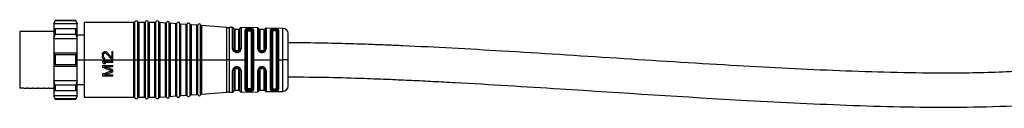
# Model space of a CAD drawing. Header units: millimetres. Extents: x -1015 to 3225, y 357 to 841.
# Tile 3 of 18: x -491 to -302, y 570 to 587. Entities that reach past the tile are written whole.
import ezdxf

# ---------------------------------------------------------------- set-up
doc = ezdxf.new("R2010")
doc.units = ezdxf.units.MM

# ---------------------------------------------------------------- blocks, each defined once
blk = doc.blocks.new('Drawing View2')
at = {"color": 7, "linetype": 'Continuous', "lineweight": 25}
for p, q in [((-206.45, 3.7), (-206.75, 3.2)), ((-206.75, 3.09), (-206.45, 3.64)), ((-206.75, 3.2), (-206.75, 3.09)), ((-202.25, 3.09), (-206.75, 3.09)), ((-206.75, 3.09), (-206.75, 1.95)), ((-206.45, 2.12), (-206.75, 1.95)), ((-206.75, 1.95), (-206.75, 0.19)), ((-202.55, 3.7), (-206.45, 3.7)), ((-206.45, 3.7), (-206.45, 3.64)), ((-202.55, 3.64), (-206.45, 3.64)), ((-206.45, 2.12), (-206.45, 1.5)), ((-202.55, 2.12), (-206.45, 2.12)), ((-202.25, 3.2), (-202.55, 3.7)), ((-202.55, 3.64), (-202.55, 3.7)), ((-202.55, 3.64), (-202.25, 3.09)), ((-202.55, 1.5), (-202.55, 2.12)), ((-202.25, 1.95), (-202.55, 2.12)), ((-202.25, 3.09), (-202.25, 3.2)), ((-202.25, 1.95), (-202.25, 3.09)), ((-202.25, 0.19), (-202.25, 1.95)), ((-191.41, 3.35), (-200.95, 3.35)), ((-200.95, 3.35), (-200.95, -3.8)), ((-191.41, -3.67), (-191.41, 3.35)), ((-191.22, -3.8), (-191.22, 3.47)), ((-190.68, -3.66), (-190.68, 3.47)), ((-189.41, 3.35), (-190.49, 3.35)), ((-190.49, 3.35), (-190.49, -3.66)), ((-189.41, -3.67), (-189.41, 3.35)), ((-189.22, -3.8), (-189.22, 3.47)), ((-188.68, -3.66), (-188.68, 3.47)), ((-187.41, 3.35), (-188.49, 3.35)), ((-188.49, 3.35), (-188.49, -3.66)), ((-187.41, -3.67), (-187.41, 3.35)), ((-187.22, -3.8), (-187.22, 3.47)), ((-186.67, -3.66), (-186.67, 3.45)), ((-185.41, 3.24), (-186.49, 3.32)), ((-186.49, 3.32), (-186.49, -3.66)), ((-185.41, -3.66), (-185.41, 3.24)), ((-185.22, -3.8), (-185.22, 3.35)), ((-184.67, -3.66), (-184.67, 3.31)), ((-183.41, 3.1), (-184.49, 3.18)), ((-184.49, 3.18), (-184.49, -3.66)), ((-183.41, -3.66), (-183.41, 3.1)), ((-183.22, -3.8), (-183.22, 3.2)), ((-182.67, -3.66), (-182.67, 3.17)), ((-181.41, 2.96), (-182.49, 3.03)), ((-182.49, 3.03), (-182.49, -3.66)), ((-181.41, -3.66), (-181.41, 2.96)), ((-181.22, -3.8), (-181.22, 3.06)), ((-180.67, -3.66), (-180.67, 3.02)), ((-179.41, 2.81), (-180.49, 2.89)), ((-180.49, 2.89), (-180.49, -3.66)), ((-179.41, -3.66), (-179.41, 2.81)), ((-179.22, -3.8), (-179.22, 2.92)), ((-178.67, -3.66), (-178.67, 2.88)), ((-173.67, 2.4), (-178.49, 2.75)), ((-178.49, 2.75), (-178.49, -3.66)), ((-173.67, -3.66), (-173.67, 2.4)), ((-172.55, 2.37), (-173.23, 2.39)), ((-173.23, 2.39), (-173.23, -3.66)), ((-172.55, -1.67), (-172.55, 2.37)), ((-172.35, 2.19), (-172.35, -1.73)), ((-171.35, 2), (-172.15, 2)), ((-172.15, 2), (-172.15, -1.8)), ((-171.35, -1.8), (-171.35, 2)), ((-171.15, -1.74), (-171.15, 2.17)), ((-167.73, 2.3), (-170.95, 2.35)), ((-170.95, 2.35), (-170.95, -1.68)), ((-170.14, -3.8), (-170.14, 1.96)), ((-169.45, 1.93), (-169.45, 1.96)), ((-169.25, 1.96), (-169.45, 1.96)), ((-169.45, 1.93), (-169.25, 1.93)), ((-168.56, 1.93), (-168.56, -3.65)), ((-167.73, -1.7), (-167.73, 2.3)), ((-167.54, 2.15), (-167.54, -1.75)), ((-166.55, 2), (-167.35, 2)), ((-167.35, 2), (-167.35, -1.8)), ((-166.55, -1.8), (-166.55, 2)), ((-166.36, -1.75), (-166.36, 2.13)), ((-162.93, 2.22), (-166.17, 2.27)), ((-166.17, 2.27), (-166.17, -1.7)), ((-165.32, -3.8), (-165.32, 1.91)), ((-164.45, 2.09), (-164.65, 2.09)), ((-164.65, 1.93), (-164.65, 1.76)), ((-164.45, 1.92), (-164.65, 1.93)), ((-164.45, 1.92), (-164.45, 1.76)), ((-163.78, 1.89), (-163.78, -3.65)), ((-162.93, -3.8), (-162.93, 2.22)), ((-213.25, 1.6), (-213.25, -9.2)), ((-212.1, 1.6), (-213.25, 1.6)), ((-211.29, 1.6), (-212.1, 1.6)), ((-211.1, 1.6), (-211.29, 1.6)), ((-210.29, 1.6), (-211.1, 1.6)), ((-210.1, 1.6), (-210.29, 1.6)), ((-209.29, 1.6), (-210.1, 1.6)), ((-209.1, 1.6), (-209.29, 1.6)), ((-208.29, 1.6), (-209.1, 1.6)), ((-208.1, 1.6), (-208.29, 1.6)), ((-207.29, 1.6), (-208.1, 1.6)), ((-207.1, 1.6), (-207.29, 1.6)), ((-206.75, 1.6), (-207.1, 1.6)), ((-206.75, 0.19), (-206.45, 1.02)), ((-202.25, 0.19), (-206.75, 0.19)), ((-206.75, 0.19), (-206.75, -2.55)), ((-206.45, 1.5), (-206.45, 1.02)), ((-202.55, 1.02), (-206.45, 1.02)), ((-202.55, 1.02), (-202.55, 1.5)), ((-202.55, 1.02), (-202.25, 0.19)), ((-200.95, 0.93), (-202.25, 0.93)), ((-202.25, -2.55), (-202.25, 0.19)), ((-169.95, -9.4), (-169.95, 1.8)), ((-169.75, 1.64), (-169.75, -9.24)), ((-169.45, 1.74), (-169.25, 1.74)), ((-168.95, -9.24), (-168.95, 1.64)), ((-168.76, 1.79), (-168.76, -3.66)), ((-165.14, -9.39), (-165.14, 1.79)), ((-164.95, 1.67), (-164.95, -3.8)), ((-164.45, 1.76), (-164.65, 1.76)), ((-164.15, -3.8), (-164.15, 1.67)), ((-163.97, 1.78), (-163.97, -3.66)), ((-161.95, -3.8), (-161.95, 1.22)), ((-172.55, -1.67), (-172.53, -1.8)), ((-172.36, -1.81), (-172.35, -1.8)), ((-172.34, -1.83), (-172.36, -1.81)), ((-172.34, -1.83), (-172.35, -1.73)), ((-172.34, -1.8), (-172.34, -1.83)), ((-171.17, -1.88), (-171.18, -1.92)), ((-171.17, -1.88), (-171.18, -1.92)), ((-171.01, -1.95), (-170.95, -1.68)), ((-206.75, -2.55), (-206.75, -5.05)), ((-206.45, -2.87), (-206.75, -2.55)), ((-202.25, -2.55), (-206.75, -2.55)), ((-206.45, -2.87), (-206.45, -3.8)), ((-202.55, -2.87), (-206.45, -2.87)), ((-202.25, -2.55), (-202.55, -2.87)), ((-202.55, -3.8), (-202.55, -2.87)), ((-202.25, -5.05), (-202.25, -2.55)), ((-197.45, -2.86), (-197.45, -3.02)), ((-197.24, -3.07), (-197.24, -2.9)), ((-196.98, -2.23), (-196.9, -2.23)), ((-196.9, -2.48), (-196.98, -2.48)), ((-196.98, -3.69), (-196.98, -3.48)), ((-195.66, -3.73), (-196.73, -2.57)), ((-195.66, -3.4), (-196.6, -2.36)), ((-195.66, -2.23), (-195.66, -3.4)), ((-195.66, -2.23), (-195.45, -2.23)), ((-195.45, -3.73), (-195.66, -3.73)), ((-195.45, -3.73), (-195.45, -2.23)), ((-191.41, -3.8), (-191.41, -3.67)), ((-190.68, -3.8), (-190.68, -3.66)), ((-190.49, -3.66), (-190.49, -3.8)), ((-189.41, -3.8), (-189.41, -3.67)), ((-188.68, -3.8), (-188.68, -3.66)), ((-188.49, -3.66), (-188.49, -3.8)), ((-187.41, -3.8), (-187.41, -3.67)), ((-186.67, -3.8), (-186.67, -3.66)), ((-186.49, -3.66), (-186.49, -3.8)), ((-185.41, -3.8), (-185.41, -3.66)), ((-184.67, -3.8), (-184.67, -3.66)), ((-184.49, -3.66), (-184.49, -3.8)), ((-183.41, -3.8), (-183.41, -3.66)), ((-182.67, -3.8), (-182.67, -3.66)), ((-182.49, -3.66), (-182.49, -3.8)), ((-181.41, -3.8), (-181.41, -3.66)), ((-180.67, -3.8), (-180.67, -3.66)), ((-180.49, -3.66), (-180.49, -3.8)), ((-179.41, -3.8), (-179.41, -3.66)), ((-178.67, -3.8), (-178.67, -3.66)), ((-178.49, -3.66), (-178.49, -3.8)), ((-173.67, -3.8), (-173.67, -3.66)), ((-173.23, -3.66), (-173.23, -3.8)), ((-171.93, -2.21), (-171.85, -2.22)), ((-171.65, -2.09), (-171.85, -2.09)), ((-171.85, -2.23), (-171.65, -2.23)), ((-171.65, -2.22), (-171.54, -2.21)), ((-171.35, -2.12), (-171.33, -2.11)), ((-171.19, -1.93), (-171.17, -1.92)), ((-171.19, -1.93), (-171.17, -1.92)), ((-168.76, -3.66), (-168.76, -9.39)), ((-168.56, -3.65), (-168.56, -3.8)), ((-166.85, -2.09), (-167.05, -2.09)), ((-167.05, -2.23), (-166.85, -2.23)), ((-167.05, -2.38), (-166.85, -2.38)), ((-163.97, -3.66), (-163.97, -9.38)), ((-163.78, -3.65), (-163.78, -3.8)), ((-206.75, -5.05), (-206.45, -4.73)), ((-202.25, -5.05), (-206.75, -5.05)), ((-206.75, -5.05), (-206.75, -7.79)), ((-206.45, -3.8), (-206.45, -4.73)), ((-202.55, -4.73), (-206.45, -4.73)), ((-202.55, -4.73), (-202.55, -3.8)), ((-202.55, -4.73), (-202.25, -5.05)), ((-202.25, -3.8), (-200.95, -3.8)), ((-202.25, -7.79), (-202.25, -5.05)), ((-200.95, -3.8), (-200.95, -10.95)), ((-200.95, -3.8), (-191.41, -3.8)), ((-197.45, -4.07), (-197.45, -4.32)), ((-197.45, -4.07), (-195.45, -4.07)), ((-197.45, -4.9), (-197.45, -5.27)), ((-197.45, -4.9), (-195.45, -4.9)), ((-196.81, -4.57), (-197.15, -4.57)), ((-195.45, -4.32), (-197.11, -4.32)), ((-195.45, -5.15), (-197.02, -5.15)), ((-195.45, -4.32), (-195.45, -4.07)), ((-195.45, -5.15), (-195.45, -4.9)), ((-191.22, -3.8), (-191.41, -3.8)), ((-191.41, -10.95), (-191.41, -3.8)), ((-191.22, -3.8), (-190.95, -3.8)), ((-191.22, -11.07), (-191.22, -3.8)), ((-190.95, -3.8), (-190.68, -3.8)), ((-190.49, -3.8), (-190.68, -3.8)), ((-190.68, -11.07), (-190.68, -3.8)), ((-190.49, -3.8), (-189.41, -3.8)), ((-190.49, -3.8), (-190.49, -10.95)), ((-189.22, -3.8), (-189.41, -3.8)), ((-189.41, -10.95), (-189.41, -3.8)), ((-189.22, -3.8), (-188.95, -3.8)), ((-189.22, -11.07), (-189.22, -3.8)), ((-188.95, -3.8), (-188.68, -3.8)), ((-188.49, -3.8), (-188.68, -3.8)), ((-188.68, -11.07), (-188.68, -3.8)), ((-188.49, -3.8), (-187.41, -3.8)), ((-188.49, -3.8), (-188.49, -10.95)), ((-187.22, -3.8), (-187.41, -3.8)), ((-187.41, -10.95), (-187.41, -3.8)), ((-187.22, -3.8), (-186.95, -3.8)), ((-187.22, -11.07), (-187.22, -3.8)), ((-186.95, -3.8), (-186.67, -3.8)), ((-186.49, -3.8), (-186.67, -3.8)), ((-186.67, -11.05), (-186.67, -3.8)), ((-186.49, -3.8), (-185.41, -3.8)), ((-186.49, -3.8), (-186.49, -10.92)), ((-185.39, -3.8), (-185.41, -3.8)), ((-185.41, -10.84), (-185.41, -3.8)), ((-185.22, -3.8), (-185.39, -3.8)), ((-185.22, -3.8), (-184.95, -3.8)), ((-185.22, -10.95), (-185.22, -3.8)), ((-184.95, -3.8), (-184.67, -3.8)), ((-184.49, -3.8), (-184.67, -3.8)), ((-184.67, -10.91), (-184.67, -3.8)), ((-184.49, -3.8), (-183.41, -3.8)), ((-184.49, -3.8), (-184.49, -10.78)), ((-183.39, -3.8), (-183.41, -3.8)), ((-183.41, -10.7), (-183.41, -3.8)), ((-183.22, -3.8), (-183.39, -3.8)), ((-183.22, -3.8), (-182.95, -3.8)), ((-183.22, -10.8), (-183.22, -3.8)), ((-182.95, -3.8), (-182.67, -3.8)), ((-182.49, -3.8), (-182.67, -3.8)), ((-182.67, -10.77), (-182.67, -3.8)), ((-182.49, -3.8), (-181.41, -3.8)), ((-182.49, -3.8), (-182.49, -10.63)), ((-181.39, -3.8), (-181.41, -3.8)), ((-181.41, -10.56), (-181.41, -3.8)), ((-181.22, -3.8), (-181.39, -3.8)), ((-181.22, -3.8), (-180.95, -3.8)), ((-181.22, -10.66), (-181.22, -3.8)), ((-180.95, -3.8), (-180.67, -3.8)), ((-180.49, -3.8), (-180.67, -3.8)), ((-180.67, -10.62), (-180.67, -3.8)), ((-180.49, -3.8), (-179.41, -3.8)), ((-180.49, -3.8), (-180.49, -10.49)), ((-179.39, -3.8), (-179.41, -3.8)), ((-179.41, -10.41), (-179.41, -3.8)), ((-179.22, -3.8), (-179.39, -3.8)), ((-179.22, -3.8), (-178.95, -3.8)), ((-179.22, -10.52), (-179.22, -3.8)), ((-178.95, -3.8), (-178.67, -3.8)), ((-178.49, -3.8), (-178.67, -3.8)), ((-178.67, -10.48), (-178.67, -3.8)), ((-178.49, -3.8), (-173.67, -3.8)), ((-178.49, -3.8), (-178.49, -10.35)), ((-173.23, -3.8), (-173.67, -3.8)), ((-173.67, -10), (-173.67, -3.8)), ((-173.23, -3.8), (-170.14, -3.8)), ((-173.23, -3.8), (-173.23, -9.99)), ((-172.14, -5.4), (-172.18, -5.43)), ((-171.85, -5.31), (-171.93, -5.31)), ((-171.65, -5.3), (-171.85, -5.3)), ((-171.85, -5.44), (-171.65, -5.44)), ((-171.54, -5.32), (-171.65, -5.31)), ((-171.33, -5.42), (-171.35, -5.4)), ((-171.2, -5.59), (-171.18, -5.6)), ((-171.2, -5.59), (-171.18, -5.6)), ((-171.18, -5.6), (-171.18, -5.64)), ((-171.18, -5.64), (-171.18, -5.63)), ((-170.14, -9.56), (-170.14, -3.8)), ((-168.56, -3.8), (-165.32, -3.8)), ((-168.56, -3.8), (-168.56, -9.53)), ((-166.85, -5.14), (-167.05, -5.14)), ((-166.85, -5.3), (-167.05, -5.3)), ((-167.05, -5.31), (-167.05, -5.3)), ((-167.05, -5.44), (-166.85, -5.44)), ((-165.32, -9.51), (-165.32, -3.8)), ((-164.95, -3.8), (-164.95, -9.27)), ((-164.15, -9.27), (-164.15, -3.8)), ((-163.78, -3.8), (-162.93, -3.8)), ((-163.78, -3.8), (-163.78, -9.49)), ((-162.93, -3.93), (-162.93, -3.8)), ((-161.95, -3.8), (-162.93, -3.8)), ((-162.93, -9.82), (-162.93, -3.93)), ((-161.95, -8.82), (-161.95, -3.8)), ((-197.45, -6.52), (-197.45, -6.9)), ((-195.45, -6.9), (-197.45, -6.9)), ((-197.02, -6.65), (-195.45, -6.65)), ((-195.45, -6.07), (-195.45, -5.73)), ((-195.45, -6.9), (-195.45, -6.65)), ((-172.53, -5.72), (-172.55, -5.86)), ((-172.55, -9.97), (-172.55, -5.86)), ((-172.34, -5.7), (-172.36, -5.72)), ((-172.34, -5.7), (-172.36, -5.72)), ((-172.34, -5.73), (-172.36, -5.71)), ((-172.35, -5.8), (-172.34, -5.7)), ((-172.35, -5.8), (-172.35, -9.79)), ((-172.34, -5.7), (-172.34, -5.72)), ((-172.15, -5.73), (-172.15, -9.6)), ((-171.35, -9.6), (-171.35, -5.73)), ((-171.15, -9.77), (-171.15, -5.79)), ((-170.95, -5.85), (-170.95, -9.95)), ((-167.73, -9.9), (-167.73, -5.83)), ((-167.54, -5.78), (-167.54, -9.75)), ((-167.35, -5.73), (-167.35, -9.6)), ((-166.55, -9.6), (-166.55, -5.73)), ((-166.36, -9.73), (-166.36, -5.78)), ((-166.17, -5.82), (-166.17, -9.87)), ((-212.49, -9.2), (-213.25, -9.2)), ((-212.49, -9.2), (-211.9, -9.2)), ((-211.6, -9.2), (-211.9, -9.2)), ((-211.6, -9.2), (-210.79, -9.2)), ((-210.6, -9.2), (-210.79, -9.2)), ((-210.6, -9.2), (-209.79, -9.2)), ((-209.6, -9.2), (-209.79, -9.2)), ((-209.6, -9.2), (-208.79, -9.2)), ((-208.6, -9.2), (-208.79, -9.2)), ((-208.6, -9.2), (-207.79, -9.2)), ((-207.6, -9.2), (-207.79, -9.2)), ((-207.6, -9.2), (-206.75, -9.2)), ((-202.25, -7.79), (-206.75, -7.79)), ((-206.45, -8.62), (-206.75, -7.79)), ((-206.75, -7.79), (-206.75, -9.55)), ((-202.55, -8.62), (-206.45, -8.62)), ((-206.45, -8.62), (-206.45, -9.1)), ((-206.45, -9.1), (-206.45, -9.72)), ((-202.25, -7.79), (-202.55, -8.62)), ((-202.55, -9.1), (-202.55, -8.62)), ((-202.55, -9.72), (-202.55, -9.1)), ((-202.25, -9.55), (-202.25, -7.79)), ((-202.25, -8.52), (-200.95, -8.52)), ((-169.25, -9.34), (-169.45, -9.34)), ((-164.65, -9.36), (-164.45, -9.36)), ((-164.65, -9.53), (-164.65, -9.36)), ((-164.45, -9.52), (-164.45, -9.36)), ((-206.75, -9.55), (-206.45, -9.72)), ((-206.75, -9.55), (-206.75, -10.69)), ((-202.25, -10.69), (-206.75, -10.69)), ((-206.45, -11.24), (-206.75, -10.69)), ((-206.75, -10.69), (-206.75, -10.8)), ((-206.75, -10.8), (-206.45, -11.3)), ((-202.55, -9.72), (-206.45, -9.72)), ((-202.55, -11.24), (-206.45, -11.24)), ((-206.45, -11.24), (-206.45, -11.3)), ((-202.55, -9.72), (-202.25, -9.55)), ((-202.25, -10.69), (-202.55, -11.24)), ((-202.55, -11.3), (-202.25, -10.8)), ((-202.55, -11.3), (-202.55, -11.24)), ((-202.25, -10.69), (-202.25, -9.55)), ((-202.25, -10.8), (-202.25, -10.69)), ((-200.95, -10.95), (-191.41, -10.95)), ((-190.49, -10.95), (-189.41, -10.95)), ((-188.49, -10.95), (-187.41, -10.95)), ((-186.49, -10.92), (-185.41, -10.84)), ((-184.49, -10.78), (-183.41, -10.7)), ((-182.49, -10.63), (-181.41, -10.56)), ((-180.49, -10.49), (-179.41, -10.41)), ((-178.49, -10.35), (-173.67, -10)), ((-173.23, -9.99), (-172.55, -9.97)), ((-172.15, -9.6), (-171.35, -9.6)), ((-170.95, -9.95), (-167.73, -9.9)), ((-169.45, -9.56), (-169.45, -9.53)), ((-169.25, -9.53), (-169.45, -9.53)), ((-169.45, -9.56), (-169.25, -9.56)), ((-169.25, -9.53), (-169.25, -9.56)), ((-167.35, -9.6), (-166.55, -9.6)), ((-166.17, -9.87), (-162.93, -9.82)), ((-164.65, -9.53), (-164.45, -9.52)), ((-164.65, -9.69), (-164.45, -9.69)), ((-206.45, -11.3), (-202.55, -11.3))]:
    blk.add_line(p, q, dxfattribs=at)
at = {"color": 7, "linetype": 'Continuous', "lineweight": 25, "flags": 128}
for points in [[(-169.25, 2.15), (-169.36, 2.16), (-169.45, 2.16)], [(-171.85, -2.38), (-171.73, -2.38), (-171.65, -2.38)], [(-171.65, -5.14), (-171.76, -5.14), (-171.85, -5.14)], [(-169.45, -9.76), (-169.33, -9.75), (-169.25, -9.75)]]:
    blk.add_lwpolyline(points, dxfattribs=at)
at = {"color": 7, "linetype": 'Continuous', "lineweight": 25}
for centre, radius, start, end in [((-191.41, 3.55), 0.2, 270, 336.4218), ((-190.95, 3.35), 0.3, 23.5782, 156.4218), ((-190.49, 3.55), 0.2, 203.5782, 270), ((-189.41, 3.55), 0.2, 270, 336.4218), ((-188.95, 3.35), 0.3, 23.5782, 156.4218), ((-188.49, 3.55), 0.2, 203.5782, 270), ((-187.41, 3.55), 0.2, 270, 336.4218), ((-186.95, 3.35), 0.3, 19.5063, 156.4218), ((-186.48, 3.52), 0.2, 199.5063, 265.9282), ((-185.39, 3.44), 0.2, 265.9282, 332.35), ((-184.95, 3.21), 0.3, 19.5063, 152.35), ((-184.48, 3.37), 0.2, 199.5063, 265.9282), ((-183.39, 3.3), 0.2, 265.9282, 332.35), ((-182.95, 3.07), 0.3, 19.5063, 152.35), ((-182.48, 3.23), 0.2, 199.5063, 265.9282), ((-181.39, 3.15), 0.2, 265.9282, 332.35), ((-180.95, 2.92), 0.3, 19.5063, 152.35), ((-180.48, 3.09), 0.2, 199.5063, 265.9282), ((-179.39, 3.01), 0.2, 265.9282, 332.35), ((-178.95, 2.78), 0.3, 19.5063, 152.35), ((-178.48, 2.95), 0.2, 199.5063, 265.9282), ((-173.1, 10.38), 8, 265.9282, 269.0586), ((-172.55, 2.17), 0.2, 3.7061, 89.0586), ((-172.15, 2.2), 0.2, 183.7061, 270), ((-171.35, 2.2), 0.2, 270, 352.5192), ((-170.95, 2.15), 0.2, 89.0586, 172.5192), ((-167.74, 2.1), 0.2, 15.2108, 89.0586), ((-167.35, 2.2), 0.2, 195.2108, 270), ((-166.55, 2.2), 0.2, 270, 340.936), ((-166.17, 2.07), 0.2, 89.0586, 160.936), ((-162.95, 1.22), 1, 0, 89.0586), ((-162.95, -8.82), 1, 270.9414, 0), ((-191.41, -11.15), 0.2, 23.5782, 90), ((-190.95, -10.95), 0.3, 203.5782, 336.4218), ((-190.49, -11.15), 0.2, 90, 156.4218), ((-189.41, -11.15), 0.2, 23.5782, 90), ((-188.95, -10.95), 0.3, 203.5782, 336.4218), ((-188.49, -11.15), 0.2, 90, 156.4218), ((-187.41, -11.15), 0.2, 23.5782, 90), ((-186.95, -10.95), 0.3, 203.5782, 340.4937), ((-186.48, -11.12), 0.2, 94.0718, 160.4937), ((-185.39, -11.04), 0.2, 27.65, 94.0718), ((-184.95, -10.81), 0.3, 207.65, 340.4937), ((-184.48, -10.97), 0.2, 94.0718, 160.4937), ((-183.39, -10.9), 0.2, 27.65, 94.0718), ((-182.95, -10.67), 0.3, 207.65, 340.4937), ((-182.48, -10.83), 0.2, 94.0718, 160.4937), ((-181.39, -10.75), 0.2, 27.65, 94.0718), ((-180.95, -10.52), 0.3, 207.65, 340.4937), ((-180.48, -10.69), 0.2, 94.0718, 160.4937), ((-179.39, -10.61), 0.2, 27.65, 94.0718), ((-178.95, -10.38), 0.3, 207.65, 340.4937), ((-178.48, -10.55), 0.2, 94.0718, 160.4937), ((-173.1, -17.98), 8, 90.9414, 94.0718), ((-172.55, -9.77), 0.2, 270.9414, 356.2939), ((-172.15, -9.8), 0.2, 90, 176.2939), ((-171.35, -9.8), 0.2, 7.4808, 90), ((-170.95, -9.75), 0.2, 187.4808, 270.9414), ((-167.74, -9.7), 0.2, 270.9414, 344.7892), ((-167.35, -9.8), 0.2, 90, 164.7892), ((-166.55, -9.8), 0.2, 19.064, 90), ((-166.17, -9.67), 0.2, 199.064, 270.9414)]:
    blk.add_arc(centre, radius, start, end, dxfattribs=at)
for points, knots in [([(-170.03, 2.08), (-170.06, 2.06), (-170.13, 2.03), (-170.14, 1.98), (-170.14, 1.96)], [0, 0, 0, 0, 0.485244, 1, 1, 1, 1]), ([(-169.45, 2.16), (-169.5, 2.16), (-169.62, 2.16), (-169.78, 2.14), (-169.92, 2.12), (-169.99, 2.09), (-170.03, 2.08)], [0, 0, 0, 0, 0.244679, 0.489815, 0.743445, 1, 1, 1, 1]), ([(-169.86, 1.89), (-169.87, 1.91), (-169.88, 1.96), (-169.92, 2.02), (-169.97, 2.06), (-170.01, 2.08), (-170.03, 2.08)], [0, 0, 0, 0, 0.242212, 0.500005, 0.757794, 1, 1, 1, 1]), ([(-169.95, 1.8), (-169.94, 1.82), (-169.94, 1.85), (-169.89, 1.88), (-169.86, 1.89)], [0, 0, 0, 0, 0.50107, 1, 1, 1, 1]), ([(-169.86, 1.89), (-169.84, 1.9), (-169.79, 1.93), (-169.69, 1.95), (-169.57, 1.96), (-169.49, 1.96), (-169.45, 1.96)], [0, 0, 0, 0, 0.250656, 0.499639, 0.748804, 1, 1, 1, 1]), ([(-169.86, 1.89), (-169.84, 1.9), (-169.79, 1.91), (-169.68, 1.92), (-169.57, 1.93), (-169.49, 1.93), (-169.45, 1.93)], [0, 0, 0, 0, 0.25654, 0.508433, 0.756104, 1, 1, 1, 1]), ([(-168.8, 2.1), (-168.87, 2.12), (-169, 2.14), (-169.17, 2.15), (-169.25, 2.15)], [0, 0, 0, 0, 0.506474, 1, 1, 1, 1]), ([(-169.25, 1.96), (-169.19, 1.96), (-169.07, 1.95), (-168.98, 1.92), (-168.93, 1.91)], [0, 0, 0, 0, 0.498405, 1, 1, 1, 1]), ([(-169.25, 1.96), (-169.25, 1.95), (-169.25, 1.95), (-169.25, 1.94), (-169.25, 1.93)], [0, 0, 0, 0, 0.560028, 1, 1, 1, 1]), ([(-169.25, 1.93), (-169.19, 1.93), (-169.08, 1.93), (-168.98, 1.92), (-168.93, 1.91)], [0, 0, 0, 0, 0.4966643, 1, 1, 1, 1]), ([(-168.93, 1.91), (-168.93, 1.93), (-168.92, 1.98), (-168.89, 2.04), (-168.85, 2.08), (-168.82, 2.1), (-168.8, 2.1)], [0, 0, 0, 0, 0.242406, 0.499997, 0.757589, 1, 1, 1, 1]), ([(-168.93, 1.91), (-168.91, 1.9), (-168.85, 1.89), (-168.8, 1.86), (-168.76, 1.83), (-168.76, 1.8), (-168.76, 1.79)], [0, 0, 0, 0, 0.2489976, 0.4988299, 0.7491572, 1, 1, 1, 1]), ([(-168.56, 1.93), (-168.56, 1.95), (-168.57, 1.99), (-168.62, 2.03), (-168.69, 2.07), (-168.77, 2.09), (-168.8, 2.1)], [0, 0, 0, 0, 0.245982, 0.506182, 0.763262, 1, 1, 1, 1]), ([(-164.65, 2.09), (-164.73, 2.09), (-164.86, 2.09), (-165.02, 2.07), (-165.16, 2.05), (-165.29, 2), (-165.31, 1.94), (-165.32, 1.91)], [0, 0, 0, 0, 0.239085, 0.362958, 0.487455, 0.74218, 1, 1, 1, 1]), ([(-165.14, 1.79), (-165.13, 1.81), (-165.12, 1.85), (-165, 1.9), (-164.87, 1.92), (-164.75, 1.93), (-164.68, 1.93), (-164.65, 1.93)], [0, 0, 0, 0, 0.251106, 0.500918, 0.749973, 0.874947, 1, 1, 1, 1]), ([(-164.65, 1.93), (-164.65, 1.94), (-164.65, 1.98), (-164.65, 2.03), (-164.65, 2.07), (-164.65, 2.09), (-164.65, 2.09)], [0, 0, 0, 0, 0.244222, 0.499941, 0.755691, 1, 1, 1, 1]), ([(-163.78, 1.89), (-163.79, 1.91), (-163.81, 1.96), (-163.89, 2), (-163.98, 2.03), (-164.08, 2.06), (-164.24, 2.08), (-164.36, 2.09), (-164.45, 2.09)], [0, 0, 0, 0, 0.247774, 0.377676, 0.510624, 0.642416, 0.769734, 1, 1, 1, 1]), ([(-164.45, 1.92), (-164.45, 1.94), (-164.45, 1.98), (-164.45, 2.03), (-164.45, 2.07), (-164.45, 2.08), (-164.45, 2.09)], [0, 0, 0, 0, 0.251195, 0.500058, 0.748854, 1, 1, 1, 1]), ([(-164.45, 1.92), (-164.39, 1.92), (-164.26, 1.92), (-164.1, 1.89), (-163.99, 1.84), (-163.98, 1.8), (-163.97, 1.78)], [0, 0, 0, 0, 0.2487188, 0.4980884, 0.748561, 1, 1, 1, 1]), ([(-169.75, 1.64), (-169.74, 1.66), (-169.73, 1.69), (-169.65, 1.72), (-169.55, 1.74), (-169.48, 1.74), (-169.45, 1.74)], [0, 0, 0, 0, 0.286333, 0.566645, 0.783294, 1, 1, 1, 1]), ([(-169.25, 1.74), (-169.21, 1.74), (-169.12, 1.74), (-169.02, 1.71), (-168.96, 1.68), (-168.95, 1.66), (-168.95, 1.64)], [0, 0, 0, 0, 0.275977, 0.551671, 0.772108, 1, 1, 1, 1]), ([(-164.65, 1.76), (-164.69, 1.76), (-164.77, 1.76), (-164.87, 1.74), (-164.94, 1.71), (-164.95, 1.68), (-164.95, 1.67)], [0, 0, 0, 0, 0.244541, 0.494439, 0.747625, 1, 1, 1, 1]), ([(-164.15, 1.67), (-164.15, 1.68), (-164.16, 1.71), (-164.23, 1.74), (-164.33, 1.76), (-164.41, 1.76), (-164.45, 1.76)], [0, 0, 0, 0, 0.25191, 0.506201, 0.756885, 1, 1, 1, 1]), ([(0, 0), (-0.01, -0.15), (-0.04, -0.45), (-0.43, -1.12), (-1.32, -1.84), (-2.55, -2.54), (-5.31, -3.69), (-9.6, -4.7), (-15.39, -5.5), (-21.08, -5.96), (-26.8, -6.23), (-32.52, -6.35), (-42.85, -6.37), (-57.79, -5.92), (-85.39, -4.48), (-109.66, -2.78), (-130.56, -1.58), (-137.88, -1.21), (-143.2, -0.98), (-146.87, -0.84), (-151.28, -0.7), (-156.4, -0.58), (-160.03, -0.56), (-161.95, -0.55)], [0, 0, 0, 0, 0.002741, 0.005502, 0.013907, 0.023316, 0.031352, 0.068697, 0.103541, 0.138447, 0.173425, 0.208369, 0.243245, 0.36282, 0.482252, 0.749773, 0.808606, 0.866047, 0.883991, 0.906173, 0.933346, 0.964901, 1, 1, 1, 1]), ([(-161.95, -7.05), (-159.33, -7.07), (-154.5, -7.11), (-147.99, -7.3), (-142.75, -7.51), (-138.34, -7.7), (-134.2, -7.91), (-124.73, -8.41), (-104.73, -9.65), (-79.37, -11.34), (-53.89, -12.59), (-36.92, -12.97), (-23.37, -12.66), (-14.92, -12.03), (-8.34, -11.05), (-4.43, -10.15), (-1.28, -9.09), (0.91, -8.11), (2.96, -6.81), (4.66, -5.25), (5.83, -3.41), (6.41, -1.56), (6.47, -0.53), (6.5, 0)], [0, 0, 0, 0, 0.0452283, 0.0833197, 0.1122653, 0.1357056, 0.1595648, 0.1838111, 0.2992159, 0.5052209, 0.6223071, 0.7393586, 0.7978659, 0.8562656, 0.8853076, 0.9126125, 0.9252948, 0.9426276, 0.9538937, 0.9669429, 0.9822355, 0.9908336, 1, 1, 1, 1]), ([(-172.36, -1.81), (-172.37, -1.8), (-172.4, -1.79), (-172.46, -1.79), (-172.51, -1.8), (-172.53, -1.8)], [0, 0, 0, 0, 0.341139, 0.682276, 1, 1, 1, 1]), ([(-171.85, -2.38), (-171.93, -2.37), (-172.09, -2.36), (-172.3, -2.23), (-172.46, -2.04), (-172.51, -1.88), (-172.53, -1.8)], [0, 0, 0, 0, 0.239621, 0.485413, 0.736282, 1, 1, 1, 1]), ([(-171.85, -2.23), (-171.91, -2.22), (-172.03, -2.21), (-172.18, -2.12), (-172.29, -1.99), (-172.32, -1.88), (-172.34, -1.83)], [0, 0, 0, 0, 0.249725, 0.496887, 0.739826, 1, 1, 1, 1]), ([(-171.85, -2.09), (-171.89, -2.08), (-171.98, -2.07), (-172.08, -1.99), (-172.14, -1.9), (-172.15, -1.83), (-172.15, -1.8)], [0, 0, 0, 0, 0.275977, 0.551671, 0.772108, 1, 1, 1, 1]), ([(-171.35, -1.8), (-171.36, -1.84), (-171.37, -1.92), (-171.45, -2.02), (-171.55, -2.08), (-171.62, -2.08), (-171.65, -2.09)], [0, 0, 0, 0, 0.2863334, 0.5666446, 0.7832944, 1, 1, 1, 1]), ([(-171.15, -1.74), (-171.15, -1.77), (-171.16, -1.84), (-171.18, -1.9), (-171.19, -1.93)], [0, 0, 0, 0, 0.5009524, 1, 1, 1, 1]), ([(-167.73, -1.7), (-167.72, -1.78), (-167.71, -1.92), (-167.62, -2.08), (-167.51, -2.22), (-167.35, -2.32), (-167.18, -2.37), (-167.09, -2.38), (-167.05, -2.38)], [0, 0, 0, 0, 0.249761, 0.383741, 0.512149, 0.756159, 0.878095, 1, 1, 1, 1]), ([(-167.05, -2.23), (-167.08, -2.23), (-167.15, -2.22), (-167.27, -2.18), (-167.41, -2.09), (-167.52, -1.93), (-167.54, -1.81), (-167.54, -1.75)], [0, 0, 0, 0, 0.124869, 0.250002, 0.498994, 0.749016, 1, 1, 1, 1]), ([(-167.05, -2.09), (-167.09, -2.08), (-167.18, -2.07), (-167.28, -1.99), (-167.34, -1.9), (-167.35, -1.83), (-167.35, -1.8)], [0, 0, 0, 0, 0.2759772, 0.551671, 0.772108, 1, 1, 1, 1]), ([(-166.85, -2.38), (-166.75, -2.37), (-166.55, -2.34), (-166.33, -2.16), (-166.19, -1.94), (-166.18, -1.78), (-166.17, -1.7)], [0, 0, 0, 0, 0.2674354, 0.5451285, 0.7715872, 1, 1, 1, 1]), ([(-166.36, -1.75), (-166.37, -1.81), (-166.38, -1.93), (-166.49, -2.09), (-166.63, -2.18), (-166.75, -2.22), (-166.82, -2.23), (-166.85, -2.23)], [0, 0, 0, 0, 0.25154, 0.501516, 0.750497, 0.875418, 1, 1, 1, 1]), ([(-166.55, -1.8), (-166.56, -1.84), (-166.57, -1.92), (-166.65, -2.02), (-166.75, -2.08), (-166.82, -2.08), (-166.85, -2.09)], [0, 0, 0, 0, 0.286333, 0.566645, 0.783294, 1, 1, 1, 1]), ([(-197.45, -2.86), (-197.44, -2.81), (-197.43, -2.73), (-197.41, -2.64), (-197.41, -2.61)], [0, 0, 0, 0, 0.559996, 1, 1, 1, 1]), ([(-197.41, -3.32), (-197.42, -3.26), (-197.43, -3.16), (-197.44, -3.07), (-197.45, -3.02)], [0, 0, 0, 0, 0.559994, 1, 1, 1, 1]), ([(-197.41, -2.61), (-197.39, -2.58), (-197.36, -2.52), (-197.33, -2.47), (-197.32, -2.44)], [0, 0, 0, 0, 0.559998, 1, 1, 1, 1]), ([(-197.32, -3.48), (-197.34, -3.45), (-197.37, -3.4), (-197.39, -3.34), (-197.41, -3.32)], [0, 0, 0, 0, 0.5599985, 1, 1, 1, 1]), ([(-197.32, -2.44), (-197.29, -2.41), (-197.23, -2.35), (-197.18, -2.3), (-197.15, -2.27)], [0, 0, 0, 0, 0.559999, 1, 1, 1, 1]), ([(-197.15, -3.65), (-197.18, -3.62), (-197.24, -3.56), (-197.3, -3.51), (-197.32, -3.48)], [0, 0, 0, 0, 0.559999, 1, 1, 1, 1]), ([(-197.24, -2.9), (-197.23, -2.86), (-197.22, -2.79), (-197.2, -2.72), (-197.19, -2.69)], [0, 0, 0, 0, 0.559997, 1, 1, 1, 1]), ([(-197.19, -3.27), (-197.2, -3.24), (-197.22, -3.17), (-197.23, -3.1), (-197.24, -3.07)], [0, 0, 0, 0, 0.5599971, 1, 1, 1, 1]), ([(-197.19, -2.69), (-197.18, -2.67), (-197.15, -2.63), (-197.12, -2.58), (-197.11, -2.57)], [0, 0, 0, 0, 0.559999, 1, 1, 1, 1]), ([(-197.11, -3.4), (-197.13, -3.38), (-197.15, -3.33), (-197.18, -3.29), (-197.19, -3.27)], [0, 0, 0, 0, 0.559999, 1, 1, 1, 1]), ([(-197.15, -2.27), (-197.12, -2.27), (-197.06, -2.25), (-197.01, -2.24), (-196.98, -2.23)], [0, 0, 0, 0, 0.56, 1, 1, 1, 1]), ([(-196.98, -3.69), (-197.01, -3.68), (-197.07, -3.67), (-197.13, -3.66), (-197.15, -3.65)], [0, 0, 0, 0, 0.56, 1, 1, 1, 1]), ([(-197.11, -2.57), (-197.09, -2.55), (-197.04, -2.52), (-197, -2.5), (-196.98, -2.48)], [0, 0, 0, 0, 0.56, 1, 1, 1, 1]), ([(-197.11, -3.4), (-197.09, -3.42), (-197.04, -3.44), (-197, -3.47), (-196.98, -3.48)], [0, 0, 0, 0, 0.56, 1, 1, 1, 1]), ([(-196.9, -2.23), (-196.87, -2.24), (-196.81, -2.25), (-196.75, -2.27), (-196.73, -2.27)], [0, 0, 0, 0, 0.56, 1, 1, 1, 1]), ([(-196.73, -2.57), (-196.76, -2.55), (-196.82, -2.52), (-196.87, -2.5), (-196.9, -2.48)], [0, 0, 0, 0, 0.5599999, 1, 1, 1, 1]), ([(-196.6, -2.36), (-196.62, -2.34), (-196.67, -2.31), (-196.71, -2.29), (-196.73, -2.27)], [0, 0, 0, 0, 0.56, 1, 1, 1, 1]), ([(-172.14, -2.13), (-172.13, -2.14), (-172.11, -2.16), (-172.08, -2.17), (-172.06, -2.18)], [0, 0, 0, 0, 0.420571, 1, 1, 1, 1]), ([(-171.19, -1.93), (-171.22, -1.97), (-171.26, -2.06), (-171.37, -2.15), (-171.51, -2.22), (-171.6, -2.22), (-171.65, -2.23)], [0, 0, 0, 0, 0.257979, 0.509232, 0.755839, 1, 1, 1, 1]), ([(-171.65, -2.38), (-171.58, -2.38), (-171.45, -2.36), (-171.26, -2.27), (-171.11, -2.14), (-171.04, -2.02), (-171.01, -1.95)], [0, 0, 0, 0, 0.24118, 0.484217, 0.736021, 1, 1, 1, 1]), ([(-171.65, -2.09), (-171.65, -2.11), (-171.65, -2.15), (-171.65, -2.19), (-171.65, -2.22), (-171.65, -2.22), (-171.65, -2.22)], [0, 0, 0, 0, 0.31219, 0.624381, 0.936571, 1, 1, 1, 1]), ([(-171.17, -1.92), (-171.16, -1.92), (-171.14, -1.92), (-171.07, -1.93), (-171.03, -1.95), (-171.01, -1.95)], [0, 0, 0, 0, 0.340849, 0.681696, 1, 1, 1, 1]), ([(-167.29, -2.17), (-167.26, -2.18), (-167.21, -2.2), (-167.13, -2.22), (-167.07, -2.22), (-167.05, -2.22)], [0, 0, 0, 0, 0.329875, 0.667478, 1, 1, 1, 1]), ([(-167.05, -2.38), (-167.05, -2.36), (-167.05, -2.32), (-167.05, -2.27), (-167.05, -2.24), (-167.05, -2.23), (-167.05, -2.23)], [0, 0, 0, 0, 0.24324, 0.500063, 0.756851, 1, 1, 1, 1]), ([(-166.85, -2.38), (-166.85, -2.36), (-166.85, -2.32), (-166.85, -2.27), (-166.85, -2.24), (-166.85, -2.23), (-166.85, -2.23)], [0, 0, 0, 0, 0.251401, 0.499942, 0.748554, 1, 1, 1, 1]), ([(-197.15, -4.57), (-197.21, -4.52), (-197.31, -4.44), (-197.41, -4.35), (-197.45, -4.32)], [0, 0, 0, 0, 0.559998, 1, 1, 1, 1]), ([(-195.66, -5.9), (-196, -5.78), (-196.59, -5.58), (-197.19, -5.37), (-197.45, -5.27)], [0, 0, 0, 0, 0.559996, 1, 1, 1, 1]), ([(-196.81, -4.57), (-196.87, -4.52), (-196.97, -4.44), (-197.07, -4.35), (-197.11, -4.32)], [0, 0, 0, 0, 0.559998, 1, 1, 1, 1]), ([(-195.45, -5.73), (-195.74, -5.62), (-196.27, -5.43), (-196.79, -5.24), (-197.02, -5.15)], [0, 0, 0, 0, 0.559996, 1, 1, 1, 1]), ([(-171.85, -5.14), (-171.93, -5.15), (-172.08, -5.17), (-172.29, -5.29), (-172.46, -5.48), (-172.51, -5.64), (-172.53, -5.72)], [0, 0, 0, 0, 0.241569, 0.481567, 0.731543, 1, 1, 1, 1]), ([(-172.34, -5.7), (-172.32, -5.64), (-172.29, -5.54), (-172.18, -5.41), (-172.03, -5.32), (-171.91, -5.31), (-171.85, -5.3)], [0, 0, 0, 0, 0.2590408, 0.5026657, 0.7495689, 1, 1, 1, 1]), ([(-172.15, -5.73), (-172.14, -5.69), (-172.13, -5.61), (-172.05, -5.51), (-171.95, -5.45), (-171.88, -5.45), (-171.85, -5.44)], [0, 0, 0, 0, 0.285261, 0.56524, 0.782325, 1, 1, 1, 1]), ([(-171.01, -5.56), (-171.05, -5.5), (-171.11, -5.38), (-171.27, -5.25), (-171.45, -5.16), (-171.58, -5.15), (-171.65, -5.14)], [0, 0, 0, 0, 0.2647918, 0.5171041, 0.7605157, 1, 1, 1, 1]), ([(-171.65, -5.3), (-171.6, -5.3), (-171.51, -5.31), (-171.38, -5.37), (-171.27, -5.47), (-171.22, -5.55), (-171.2, -5.59)], [0, 0, 0, 0, 0.245905, 0.493255, 0.743998, 1, 1, 1, 1]), ([(-171.65, -5.44), (-171.61, -5.45), (-171.52, -5.46), (-171.42, -5.54), (-171.36, -5.63), (-171.35, -5.7), (-171.35, -5.73)], [0, 0, 0, 0, 0.276915, 0.553061, 0.773142, 1, 1, 1, 1]), ([(-171.2, -5.59), (-171.18, -5.62), (-171.16, -5.69), (-171.15, -5.76), (-171.15, -5.79)], [0, 0, 0, 0, 0.499485, 1, 1, 1, 1]), ([(-171.18, -5.6), (-171.17, -5.6), (-171.14, -5.6), (-171.08, -5.59), (-171.04, -5.57), (-171.01, -5.56)], [0, 0, 0, 0, 0.340855, 0.681708, 1, 1, 1, 1]), ([(-170.95, -5.85), (-170.95, -5.79), (-170.96, -5.69), (-171, -5.6), (-171.01, -5.56)], [0, 0, 0, 0, 0.552005, 1, 1, 1, 1]), ([(-167.05, -5.14), (-167.15, -5.16), (-167.35, -5.18), (-167.57, -5.37), (-167.71, -5.59), (-167.72, -5.75), (-167.73, -5.83)], [0, 0, 0, 0, 0.267548, 0.5453, 0.771617, 1, 1, 1, 1]), ([(-167.54, -5.78), (-167.54, -5.72), (-167.52, -5.6), (-167.42, -5.45), (-167.33, -5.39), (-167.29, -5.37)], [0, 0, 0, 0, 0.376243, 0.750434, 1, 1, 1, 1]), ([(-167.35, -5.73), (-167.34, -5.69), (-167.33, -5.61), (-167.25, -5.51), (-167.15, -5.45), (-167.08, -5.45), (-167.05, -5.44)], [0, 0, 0, 0, 0.285261, 0.56524, 0.782325, 1, 1, 1, 1]), ([(-167.29, -5.37), (-167.28, -5.36), (-167.23, -5.33), (-167.15, -5.31), (-167.08, -5.3), (-167.05, -5.3)], [0, 0, 0, 0, 0.248147, 0.624424, 1, 1, 1, 1]), ([(-167.05, -5.14), (-167.05, -5.17), (-167.05, -5.21), (-167.05, -5.26), (-167.05, -5.29), (-167.05, -5.3), (-167.05, -5.3)], [0, 0, 0, 0, 0.251426, 0.499997, 0.748572, 1, 1, 1, 1]), ([(-167.05, -5.44), (-167.05, -5.42), (-167.05, -5.39), (-167.05, -5.34), (-167.05, -5.32), (-167.05, -5.31), (-167.05, -5.31)], [0, 0, 0, 0, 0.316784, 0.633567, 0.950351, 1, 1, 1, 1]), ([(-166.17, -5.82), (-166.18, -5.74), (-166.2, -5.56), (-166.36, -5.33), (-166.58, -5.18), (-166.76, -5.15), (-166.85, -5.14)], [0, 0, 0, 0, 0.254619, 0.514225, 0.762311, 1, 1, 1, 1]), ([(-166.85, -5.14), (-166.85, -5.16), (-166.85, -5.21), (-166.85, -5.26), (-166.85, -5.29), (-166.85, -5.3), (-166.85, -5.3)], [0, 0, 0, 0, 0.243205, 0.499868, 0.756602, 1, 1, 1, 1]), ([(-166.85, -5.3), (-166.82, -5.3), (-166.75, -5.31), (-166.63, -5.34), (-166.49, -5.43), (-166.38, -5.59), (-166.37, -5.72), (-166.36, -5.78)], [0, 0, 0, 0, 0.124787, 0.249886, 0.499149, 0.749117, 1, 1, 1, 1]), ([(-166.85, -5.44), (-166.81, -5.45), (-166.72, -5.46), (-166.62, -5.54), (-166.56, -5.63), (-166.55, -5.7), (-166.55, -5.73)], [0, 0, 0, 0, 0.276915, 0.553061, 0.773141, 1, 1, 1, 1]), ([(-197.45, -6.52), (-197.12, -6.41), (-196.52, -6.2), (-195.93, -5.99), (-195.66, -5.9)], [0, 0, 0, 0, 0.559995, 1, 1, 1, 1]), ([(-197.02, -6.65), (-196.73, -6.54), (-196.21, -6.35), (-195.68, -6.15), (-195.45, -6.07)], [0, 0, 0, 0, 0.5599951, 1, 1, 1, 1]), ([(-172.36, -5.72), (-172.37, -5.72), (-172.4, -5.73), (-172.46, -5.73), (-172.51, -5.72), (-172.53, -5.72)], [0, 0, 0, 0, 0.341134, 0.682273, 1, 1, 1, 1]), ([(-169.86, -9.49), (-169.89, -9.48), (-169.94, -9.45), (-169.94, -9.42), (-169.95, -9.4)], [0, 0, 0, 0, 0.499299, 1, 1, 1, 1]), ([(-169.45, -9.34), (-169.49, -9.34), (-169.58, -9.34), (-169.68, -9.31), (-169.74, -9.28), (-169.75, -9.26), (-169.75, -9.24)], [0, 0, 0, 0, 0.275977, 0.551671, 0.772108, 1, 1, 1, 1]), ([(-168.95, -9.24), (-168.96, -9.26), (-168.97, -9.29), (-169.05, -9.32), (-169.15, -9.34), (-169.22, -9.34), (-169.25, -9.34)], [0, 0, 0, 0, 0.286333, 0.566645, 0.783294, 1, 1, 1, 1]), ([(-168.76, -9.39), (-168.76, -9.4), (-168.76, -9.43), (-168.8, -9.46), (-168.85, -9.49), (-168.91, -9.5), (-168.93, -9.51)], [0, 0, 0, 0, 0.2513, 0.501644, 0.751273, 1, 1, 1, 1]), ([(-164.65, -9.53), (-164.68, -9.53), (-164.75, -9.53), (-164.87, -9.52), (-165, -9.5), (-165.12, -9.45), (-165.13, -9.41), (-165.14, -9.39)], [0, 0, 0, 0, 0.125096, 0.250079, 0.499189, 0.749161, 1, 1, 1, 1]), ([(-164.95, -9.27), (-164.95, -9.28), (-164.94, -9.31), (-164.87, -9.34), (-164.77, -9.36), (-164.69, -9.36), (-164.65, -9.36)], [0, 0, 0, 0, 0.25191, 0.506201, 0.756885, 1, 1, 1, 1]), ([(-164.45, -9.36), (-164.41, -9.36), (-164.33, -9.36), (-164.23, -9.34), (-164.16, -9.31), (-164.15, -9.28), (-164.15, -9.27)], [0, 0, 0, 0, 0.244541, 0.494439, 0.747625, 1, 1, 1, 1]), ([(-163.97, -9.38), (-163.98, -9.4), (-163.99, -9.44), (-164.1, -9.49), (-164.26, -9.52), (-164.39, -9.52), (-164.45, -9.52)], [0, 0, 0, 0, 0.251722, 0.502052, 0.751355, 1, 1, 1, 1]), ([(-170.14, -9.56), (-170.14, -9.58), (-170.13, -9.63), (-170.06, -9.66), (-170.03, -9.68)], [0, 0, 0, 0, 0.497389, 1, 1, 1, 1]), ([(-169.86, -9.49), (-169.87, -9.51), (-169.88, -9.56), (-169.92, -9.62), (-169.97, -9.66), (-170.01, -9.68), (-170.03, -9.68)], [0, 0, 0, 0, 0.242205, 0.499996, 0.757789, 1, 1, 1, 1]), ([(-170.03, -9.68), (-169.99, -9.69), (-169.92, -9.72), (-169.78, -9.74), (-169.62, -9.76), (-169.5, -9.76), (-169.45, -9.76)], [0, 0, 0, 0, 0.257138, 0.51101, 0.755862, 1, 1, 1, 1]), ([(-169.45, -9.53), (-169.49, -9.53), (-169.57, -9.53), (-169.68, -9.52), (-169.79, -9.51), (-169.84, -9.5), (-169.86, -9.49)], [0, 0, 0, 0, 0.243585, 0.491154, 0.743152, 1, 1, 1, 1]), ([(-169.45, -9.56), (-169.49, -9.56), (-169.57, -9.56), (-169.69, -9.55), (-169.79, -9.53), (-169.84, -9.5), (-169.86, -9.49)], [0, 0, 0, 0, 0.251138, 0.500284, 0.749288, 1, 1, 1, 1]), ([(-168.93, -9.51), (-168.98, -9.52), (-169.08, -9.53), (-169.19, -9.53), (-169.25, -9.53)], [0, 0, 0, 0, 0.503357, 1, 1, 1, 1]), ([(-168.93, -9.51), (-168.98, -9.52), (-169.07, -9.55), (-169.19, -9.56), (-169.25, -9.56)], [0, 0, 0, 0, 0.501701, 1, 1, 1, 1]), ([(-169.25, -9.75), (-169.17, -9.75), (-169, -9.74), (-168.87, -9.72), (-168.8, -9.7)], [0, 0, 0, 0, 0.493234, 1, 1, 1, 1]), ([(-168.8, -9.7), (-168.82, -9.7), (-168.85, -9.68), (-168.89, -9.64), (-168.92, -9.58), (-168.93, -9.53), (-168.93, -9.51)], [0, 0, 0, 0, 0.242411, 0.500004, 0.757595, 1, 1, 1, 1]), ([(-168.8, -9.7), (-168.77, -9.69), (-168.7, -9.67), (-168.62, -9.63), (-168.57, -9.59), (-168.56, -9.55), (-168.56, -9.53)], [0, 0, 0, 0, 0.239755, 0.482391, 0.733795, 1, 1, 1, 1]), ([(-165.32, -9.51), (-165.31, -9.54), (-165.3, -9.58), (-165.21, -9.63), (-165.12, -9.65), (-165.01, -9.67), (-164.86, -9.69), (-164.73, -9.69), (-164.65, -9.69)], [0, 0, 0, 0, 0.249026, 0.378368, 0.510999, 0.642887, 0.770292, 1, 1, 1, 1]), ([(-164.65, -9.53), (-164.65, -9.55), (-164.65, -9.58), (-164.65, -9.63), (-164.65, -9.67), (-164.65, -9.68), (-164.65, -9.69)], [0, 0, 0, 0, 0.251175, 0.5, 0.748825, 1, 1, 1, 1]), ([(-164.45, -9.69), (-164.36, -9.68), (-164.19, -9.68), (-163.97, -9.64), (-163.81, -9.57), (-163.79, -9.51), (-163.78, -9.49)], [0, 0, 0, 0, 0.239775, 0.487318, 0.742237, 1, 1, 1, 1]), ([(-164.45, -9.52), (-164.45, -9.54), (-164.45, -9.58), (-164.45, -9.63), (-164.45, -9.67), (-164.45, -9.68), (-164.45, -9.69)], [0, 0, 0, 0, 0.244354, 0.500002, 0.755648, 1, 1, 1, 1])]:
    blk.add_open_spline(points, degree=3, knots=knots, dxfattribs=at)
for points in [[(-169.95, 1.8), (-169.95, 1.82), (-169.97, 1.86), (-170.01, 1.91), (-170.07, 1.95), (-170.12, 1.95), (-170.14, 1.96)], [(-169.45, 1.96), (-169.45, 1.98), (-169.45, 2.03), (-169.45, 2.09), (-169.45, 2.13), (-169.45, 2.15), (-169.45, 2.16)], [(-169.45, 1.74), (-169.45, 1.75), (-169.45, 1.77), (-169.45, 1.81), (-169.45, 1.87), (-169.45, 1.91), (-169.45, 1.93)], [(-169.25, 1.96), (-169.25, 1.98), (-169.25, 2.03), (-169.25, 2.08), (-169.25, 2.13), (-169.25, 2.15), (-169.25, 2.15)], [(-169.25, 1.74), (-169.25, 1.75), (-169.25, 1.77), (-169.25, 1.81), (-169.25, 1.87), (-169.25, 1.91), (-169.25, 1.93)], [(-168.76, 1.79), (-168.75, 1.81), (-168.73, 1.85), (-168.69, 1.9), (-168.63, 1.93), (-168.58, 1.93), (-168.56, 1.93)], [(-165.14, 1.79), (-165.15, 1.81), (-165.16, 1.84), (-165.21, 1.88), (-165.26, 1.9), (-165.3, 1.91), (-165.32, 1.91)], [(-163.97, 1.78), (-163.96, 1.79), (-163.94, 1.82), (-163.9, 1.86), (-163.84, 1.88), (-163.8, 1.88), (-163.78, 1.89)], [(-169.75, 1.64), (-169.77, 1.65), (-169.82, 1.65), (-169.88, 1.69), (-169.93, 1.74), (-169.94, 1.78), (-169.95, 1.8)], [(-168.95, 1.64), (-168.93, 1.65), (-168.88, 1.65), (-168.82, 1.68), (-168.78, 1.73), (-168.76, 1.77), (-168.76, 1.79)], [(-165.14, 1.79), (-165.13, 1.77), (-165.11, 1.74), (-165.06, 1.7), (-165.01, 1.67), (-164.97, 1.67), (-164.95, 1.67)], [(-163.97, 1.78), (-163.98, 1.76), (-164, 1.73), (-164.04, 1.7), (-164.09, 1.67), (-164.13, 1.67), (-164.15, 1.67)], [(-172.35, -1.73), (-172.35, -1.72), (-172.36, -1.71), (-172.41, -1.69), (-172.47, -1.67), (-172.52, -1.67), (-172.55, -1.67)], [(-172.15, -1.8), (-172.18, -1.8), (-172.23, -1.79), (-172.29, -1.78), (-172.34, -1.76), (-172.35, -1.74), (-172.35, -1.73)], [(-171.35, -1.8), (-171.33, -1.8), (-171.28, -1.79), (-171.22, -1.78), (-171.17, -1.76), (-171.16, -1.75), (-171.15, -1.74)], [(-171.15, -1.74), (-171.15, -1.73), (-171.13, -1.71), (-171.09, -1.69), (-171.02, -1.68), (-170.97, -1.68), (-170.95, -1.68)], [(-167.54, -1.75), (-167.55, -1.74), (-167.57, -1.73), (-167.61, -1.71), (-167.67, -1.7), (-167.71, -1.7), (-167.73, -1.7)], [(-167.35, -1.8), (-167.37, -1.8), (-167.42, -1.8), (-167.47, -1.78), (-167.52, -1.77), (-167.54, -1.75), (-167.54, -1.75)], [(-166.55, -1.8), (-166.53, -1.8), (-166.49, -1.8), (-166.43, -1.79), (-166.39, -1.77), (-166.37, -1.76), (-166.36, -1.75)], [(-166.36, -1.75), (-166.35, -1.74), (-166.34, -1.73), (-166.29, -1.72), (-166.23, -1.71), (-166.19, -1.7), (-166.17, -1.7)], [(-171.85, -2.09), (-171.85, -2.11), (-171.85, -2.15), (-171.85, -2.19), (-171.85, -2.22), (-171.85, -2.23), (-171.85, -2.23)], [(-171.85, -2.23), (-171.85, -2.23), (-171.85, -2.23), (-171.85, -2.27), (-171.85, -2.32), (-171.85, -2.36), (-171.85, -2.38)], [(-171.65, -2.23), (-171.65, -2.23), (-171.65, -2.23), (-171.65, -2.27), (-171.65, -2.32), (-171.65, -2.36), (-171.65, -2.38)], [(-167.05, -2.09), (-167.05, -2.11), (-167.05, -2.14), (-167.05, -2.19), (-167.05, -2.22), (-167.05, -2.23), (-167.05, -2.23)], [(-166.85, -2.09), (-166.85, -2.11), (-166.85, -2.14), (-166.85, -2.19), (-166.85, -2.22), (-166.85, -2.23), (-166.85, -2.23)], [(-171.85, -5.3), (-171.85, -5.3), (-171.85, -5.29), (-171.85, -5.26), (-171.85, -5.21), (-171.85, -5.17), (-171.85, -5.14)], [(-171.85, -5.44), (-171.85, -5.42), (-171.85, -5.38), (-171.85, -5.34), (-171.85, -5.31), (-171.85, -5.3), (-171.85, -5.3)], [(-171.65, -5.3), (-171.65, -5.3), (-171.65, -5.29), (-171.65, -5.26), (-171.65, -5.21), (-171.65, -5.17), (-171.65, -5.14)], [(-171.65, -5.44), (-171.65, -5.42), (-171.65, -5.38), (-171.65, -5.34), (-171.65, -5.31), (-171.65, -5.3), (-171.65, -5.3)], [(-166.85, -5.44), (-166.85, -5.42), (-166.85, -5.39), (-166.85, -5.34), (-166.85, -5.31), (-166.85, -5.3), (-166.85, -5.3)], [(-172.35, -5.8), (-172.35, -5.8), (-172.36, -5.82), (-172.41, -5.84), (-172.47, -5.85), (-172.52, -5.86), (-172.55, -5.86)], [(-172.15, -5.73), (-172.18, -5.73), (-172.23, -5.74), (-172.29, -5.75), (-172.34, -5.77), (-172.35, -5.79), (-172.35, -5.8)], [(-171.35, -5.73), (-171.33, -5.73), (-171.28, -5.74), (-171.22, -5.75), (-171.17, -5.77), (-171.16, -5.78), (-171.15, -5.79)], [(-171.15, -5.79), (-171.15, -5.8), (-171.13, -5.82), (-171.09, -5.83), (-171.02, -5.85), (-170.97, -5.85), (-170.95, -5.85)], [(-167.54, -5.78), (-167.55, -5.79), (-167.57, -5.8), (-167.61, -5.82), (-167.67, -5.83), (-167.71, -5.83), (-167.73, -5.83)], [(-167.35, -5.73), (-167.37, -5.73), (-167.42, -5.74), (-167.47, -5.75), (-167.52, -5.76), (-167.54, -5.78), (-167.54, -5.78)], [(-166.55, -5.73), (-166.53, -5.73), (-166.49, -5.74), (-166.43, -5.74), (-166.39, -5.76), (-166.37, -5.77), (-166.36, -5.78)], [(-166.36, -5.78), (-166.35, -5.78), (-166.34, -5.8), (-166.29, -5.81), (-166.23, -5.82), (-166.19, -5.82), (-166.17, -5.82)], [(-169.95, -9.4), (-169.95, -9.42), (-169.97, -9.46), (-170.01, -9.51), (-170.07, -9.55), (-170.12, -9.55), (-170.14, -9.56)], [(-169.75, -9.24), (-169.77, -9.25), (-169.82, -9.25), (-169.88, -9.29), (-169.93, -9.34), (-169.94, -9.38), (-169.95, -9.4)], [(-169.45, -9.34), (-169.45, -9.35), (-169.45, -9.37), (-169.45, -9.41), (-169.45, -9.47), (-169.45, -9.51), (-169.45, -9.53)], [(-169.25, -9.34), (-169.25, -9.35), (-169.25, -9.37), (-169.25, -9.41), (-169.25, -9.47), (-169.25, -9.51), (-169.25, -9.53)], [(-168.95, -9.24), (-168.93, -9.25), (-168.88, -9.25), (-168.82, -9.28), (-168.78, -9.33), (-168.76, -9.37), (-168.76, -9.39)], [(-168.76, -9.39), (-168.75, -9.41), (-168.73, -9.45), (-168.69, -9.5), (-168.63, -9.53), (-168.58, -9.53), (-168.56, -9.53)], [(-165.14, -9.39), (-165.15, -9.41), (-165.16, -9.44), (-165.21, -9.48), (-165.26, -9.5), (-165.3, -9.51), (-165.32, -9.51)], [(-165.14, -9.39), (-165.13, -9.37), (-165.11, -9.34), (-165.06, -9.3), (-165.01, -9.27), (-164.97, -9.27), (-164.95, -9.27)], [(-163.97, -9.38), (-163.98, -9.36), (-164, -9.33), (-164.04, -9.3), (-164.09, -9.27), (-164.13, -9.27), (-164.15, -9.27)], [(-163.97, -9.38), (-163.96, -9.39), (-163.94, -9.42), (-163.9, -9.46), (-163.84, -9.48), (-163.8, -9.48), (-163.78, -9.49)], [(-169.45, -9.56), (-169.45, -9.58), (-169.45, -9.63), (-169.45, -9.69), (-169.45, -9.73), (-169.45, -9.75), (-169.45, -9.76)], [(-169.25, -9.56), (-169.25, -9.58), (-169.25, -9.63), (-169.25, -9.68), (-169.25, -9.73), (-169.25, -9.75), (-169.25, -9.75)]]:
    blk.add_open_spline(points, degree=3, dxfattribs=at)

msp = doc.modelspace()

# ---------------------------------------------------------------- block references
at = {"color": 7, "linetype": 'Continuous', "lineweight": 25}
msp.add_blockref('Drawing View2', (-277.29, 582.94), dxfattribs=at)

doc.saveas('drawing.dxf')
